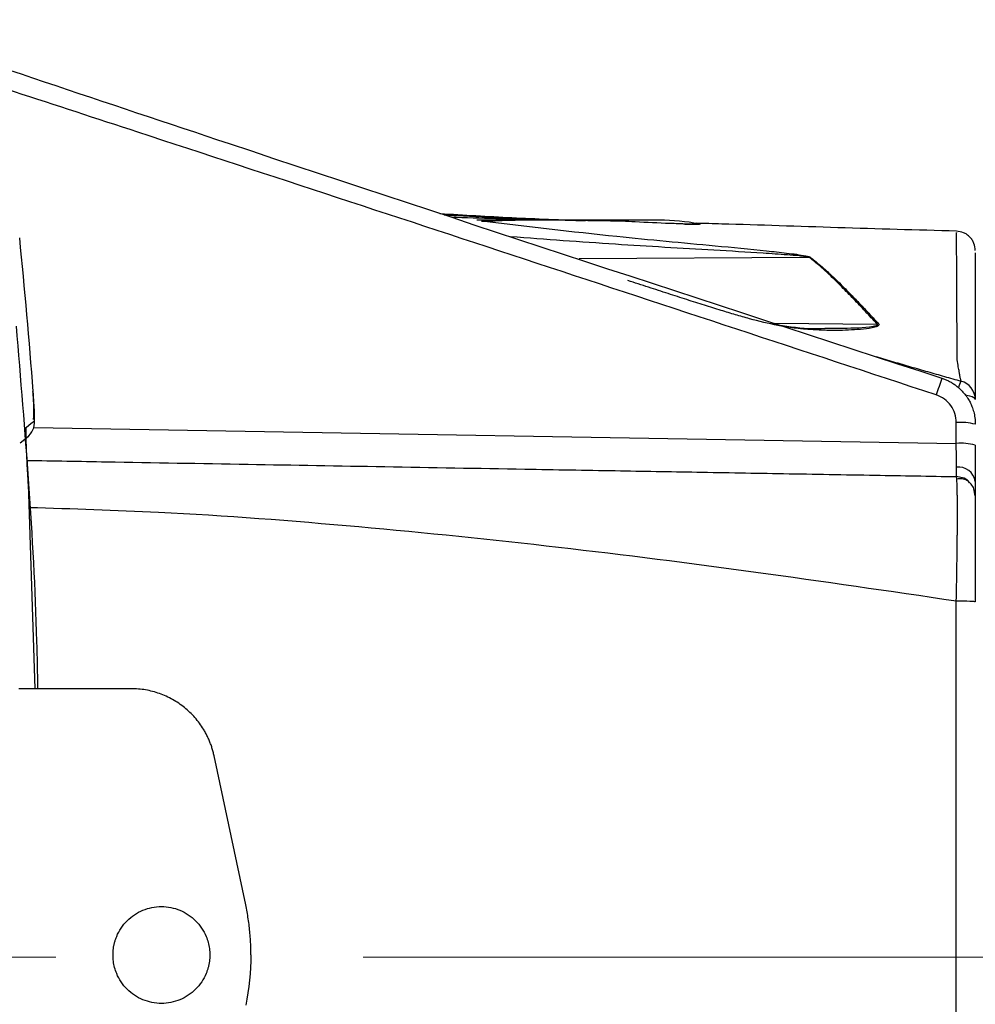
# Model space of a CAD drawing. Header units: millimetres. Extents: x 5 to 597, y 5 to 415.
# Tile 80 of 131: x 323 to 331, y 260 to 268. Entities that reach past the tile are written whole.
import ezdxf

# ---------------------------------------------------------------- set-up
doc = ezdxf.new("R2010")
doc.units = ezdxf.units.MM
doc.linetypes.add('CENTERX2', pattern=[20.32, 12.7, -2.54, 2.54, -2.54])

msp = doc.modelspace()

# ---------------------------------------------------------------- linework, layer by layer
at = {"color": 7, "linetype": 'Continuous', "lineweight": 25}
for p, q in [((328.2801, 266.449), (326.77, 266.449)), ((330.7341, 266.3451), (330.734, 266.3449)), ((330.7323, 264.6045), (330.7323, 264.7772)), ((322.9955, 264.6099), (323.0616, 264.6622)), ((323.1193, 262.5779), (323.0689, 264.1874)), ((330.8896, 264.1708), (330.8772, 264.2287)), ((330.7323, 257.4167), (330.7323, 263.3014)), ((323.9141, 262.5779), (322.9852, 262.5779)), ((324.8599, 260.7931), (324.5988, 262.0232))]:
    msp.add_line(p, q, dxfattribs=at)
at = {"color": 8, "linetype": 'Continuous', "lineweight": 25}
for p, q in [((328.4774, 266.4183), (328.6035, 266.4181)), ((329.5185, 266.1415), (327.6151, 266.1306)), ((329.2289, 265.5993), (330.0782, 265.5912)), ((323.1086, 264.7376), (330.7323, 264.6045))]:
    msp.add_line(p, q, dxfattribs=at)
at = {"color": 7, "linetype": 'CENTERX2', "lineweight": 18}
msp.add_line((285.1896, 260.359), (331.1923, 260.359), dxfattribs=at)
at = {"color": 8, "linetype": 'Continuous', "lineweight": 25, "flags": 128}
msp.add_lwpolyline([(330.8896, 264.9665), (330.8866, 264.9748), (330.8777, 264.9828), (330.8633, 264.9902), (330.844, 264.9967), (330.8203, 265.002), (330.8097, 265.0038)], dxfattribs=at)
at = {"color": 7, "linetype": 'Continuous', "lineweight": 25, "flags": 128}
msp.add_lwpolyline([(323.0481, 264.7405), (323.0851, 264.7699), (323.1142, 264.7929)], dxfattribs=at)
at = {"color": 7, "linetype": 'Continuous', "lineweight": 25}
for centre, radius, start, end in [((328.61, 266.291), 0.1273, 89.20092, 92.95832), ((262.7896, 260.359), 60.4955, 4.4316, 5.639237), ((329.5362, 265.9961), 0.1464, 93.31079, 96.92696), ((330.1162, 265.4359), 0.1598, 99.36489, 103.72765), ((333.7033, 264.0153), 3.2888, 159.94163, 162.4834), ((330.7304, 264.9661), 0.1591, 0.12432, 75.17266), ((322.9548, 264.781), 0.1598, 308.37459, 4.26258), ((330.7709, 264.3184), 0.4604, 75.06165, 94.80171), ((330.7709, 264.1458), 0.4604, 75.06165, 94.80171), ((330.7488, 264.2676), 0.1428, 9.66943, 96.22941)]:
    msp.add_arc(centre, radius, start, end, dxfattribs=at)
at = {"color": 8, "linetype": 'Continuous', "lineweight": 25}
msp.add_arc((331.0829, 264.9687), 0.3465, 154.10715, 164.30352, dxfattribs=at)
at = {"color": 7, "linetype": 'Continuous', "lineweight": 25}
for points, knots in [([(321.6674, 268.1061), (322.6855, 267.7641), (325.6635, 266.7638), (328.6491, 265.7865), (330.614, 265.1433)], [0, 0, 0, 0, 0.341888, 1, 1, 1, 1]), ([(326.4653, 266.5046), (326.6633, 266.4928), (327.0632, 266.4691), (327.4631, 266.4529), (327.665, 266.4447)], [0, 0, 0, 0, 0.495014, 1, 1, 1, 1]), ([(326.5001, 266.4931), (326.5363, 266.4912), (326.8437, 266.4747), (327.2123, 266.4614), (327.5421, 266.451), (327.6026, 266.449)], [0, 0, 0, 0, 0.098104, 0.834491, 1, 1, 1, 1]), ([(327.9712, 266.4404), (327.802, 266.4436), (327.4755, 266.4496), (327.0828, 266.4499), (326.8839, 266.441), (326.8098, 266.4376)], [0, 0, 0, 0, 0.402685, 0.777319, 1, 1, 1, 1]), ([(328.6118, 266.4182), (328.613, 266.418), (328.6153, 266.4174), (328.6144, 266.4167), (328.6102, 266.4163), (328.5982, 266.4158), (328.5636, 266.4159), (328.4836, 266.4178), (328.3181, 266.4237), (328.1392, 266.4311), (328.0071, 266.4388), (327.9712, 266.4409)], [0, 0, 0, 0, 0.01363, 0.027236, 0.040803, 0.054356, 0.107451, 0.21291, 0.423108, 0.842983, 1, 1, 1, 1]), ([(330.7344, 266.3588), (330.4068, 266.368), (329.753, 266.3864), (329.0302, 266.4116), (328.6527, 266.4218), (328.582, 266.4237)], [0, 0, 0, 0, 0.449332, 0.896807, 1, 1, 1, 1]), ([(330.8896, 266.1987), (330.8875, 266.2185), (330.8843, 266.2489), (330.865, 266.2857), (330.8451, 266.311), (330.8203, 266.3317), (330.7841, 266.352), (330.7537, 266.356), (330.734, 266.3586)], [0, 0, 0, 0, 0.239855, 0.368604, 0.499976, 0.631351, 0.76011, 1, 1, 1, 1]), ([(330.0782, 265.5912), (330.0621, 265.6086), (330.0294, 265.644), (329.9811, 265.6959), (329.9326, 265.7476), (329.8839, 265.7988), (329.8351, 265.8495), (329.7862, 265.8992), (329.7335, 265.9518), (329.6726, 266.01), (329.5995, 266.0761), (329.5469, 266.1186), (329.5185, 266.1415)], [0, 0, 0, 0, 0.0785139, 0.1589484, 0.2413104, 0.3256064, 0.4118426, 0.5000245, 0.5893863, 0.7025023, 0.8393734, 1, 1, 1, 1]), ([(329.5277, 266.1423), (329.539, 266.1334), (329.5832, 266.0984), (329.6523, 266.0388), (329.7308, 265.9655), (329.8007, 265.8967), (329.8704, 265.8259), (329.9443, 265.749), (330.0169, 265.6721), (330.0661, 265.6194), (330.0902, 265.5936)], [0, 0, 0, 0, 0.063757, 0.250337, 0.388386, 0.499979, 0.633548, 0.761306, 0.883408, 1, 1, 1, 1]), ([(330.8896, 266.1789), (330.8896, 266.1757), (330.8896, 266.1703), (330.8896, 266.0367), (330.8896, 265.8816), (330.8896, 265.6702), (330.8896, 265.43), (330.8896, 265.0769), (330.8896, 265.0033), (330.8896, 264.9665)], [0, 0, 0, 0, 0.199046, 0.332207, 0.464363, 0.596643, 0.730109, 0.864866, 1, 1, 1, 1]), ([(329.2605, 265.5859), (329.3558, 265.5701), (329.4521, 265.5541), (329.5525, 265.5551), (329.5536, 265.5551)], [0, 0, 0, 0, 0.988299, 1, 1, 1, 1]), ([(329.5722, 265.5431), (329.5303, 265.5455), (329.4335, 265.5511), (329.3407, 265.5675), (329.2881, 265.5768)], [0, 0, 0, 0, 0.433719, 1, 1, 1, 1]), ([(330.0902, 265.5936), (330.094, 265.5896), (330.095, 265.5851), (330.0902, 265.5773), (330.0849, 265.5741), (330.0669, 265.5662), (330.0518, 265.5627), (330.0061, 265.554), (329.9733, 265.5504), (329.9079, 265.5447), (329.8747, 265.5426), (329.808, 265.5394), (329.7749, 265.5382), (329.7408, 265.5373)], [0, 0, 0, 0, 0.0625, 0.0625, 0.125, 0.125, 0.25, 0.25, 0.5, 0.5, 0.75, 0.75, 1, 1, 1, 1]), ([(330.0689, 265.3224), (330.1168, 265.3082), (330.2122, 265.28), (330.3544, 265.2385), (330.4949, 265.1981), (330.6336, 265.1586), (330.7255, 265.1328), (330.7711, 265.12)], [0, 0, 0, 0, 0.20519, 0.407757, 0.607728, 0.805133, 1, 1, 1, 1]), ([(330.7711, 265.12), (330.7706, 265.1226), (330.7696, 265.1278), (330.7676, 265.1372), (330.7654, 265.1477), (330.7624, 265.1629), (330.7584, 265.1842), (330.7543, 265.2113), (330.7475, 265.2452), (330.7433, 265.276), (330.7405, 265.2966)], [0, 0, 0, 0, 0.10758, 0.20969, 0.306916, 0.400284, 0.564504, 0.699897, 0.799742, 1, 1, 1, 1]), ([(330.614, 265.1433), (330.6232, 265.14), (330.6418, 265.1335), (330.6691, 265.121), (330.696, 265.1062), (330.7222, 265.089), (330.7474, 265.0695), (330.7713, 265.0477), (330.7935, 265.0239), (330.8128, 264.9994), (330.8304, 264.9732), (330.8471, 264.9438), (330.8634, 264.9077), (330.8773, 264.8649), (330.8875, 264.816), (330.8889, 264.7813), (330.8896, 264.7632)], [0, 0, 0, 0, 0.058276, 0.118052, 0.17921, 0.241612, 0.305098, 0.369491, 0.434594, 0.500198, 0.555635, 0.623148, 0.70231, 0.792362, 0.892133, 1, 1, 1, 1]), ([(323.1077, 264.8028), (323.1087, 264.8372), (323.1109, 264.9079), (323.1051, 264.9908), (323.1021, 265.0333)], [0, 0, 0, 0, 0.486909, 1, 1, 1, 1]), ([(323.1142, 264.7929), (323.1152, 264.7937), (323.1157, 264.8006), (323.1159, 264.8255), (323.1155, 264.8436), (323.1137, 264.8878), (323.1123, 264.9144), (323.1087, 264.9714), (323.1066, 265.0023), (323.1042, 265.0335)], [0, 0, 0, 0, 0.25, 0.25, 0.5, 0.5, 0.75, 0.75, 1, 1, 1, 1]), ([(330.7323, 264.7772), (330.7323, 264.8024), (330.7285, 264.827), (330.713, 264.8749), (330.7016, 264.8973), (330.6574, 264.9584), (330.6152, 264.9894), (330.567, 265.0052)], [0, 0, 0, 0, 0.25, 0.25, 0.5, 0.5, 1, 1, 1, 1]), ([(323.0689, 264.1874), (323.0668, 264.2204), (323.0639, 264.2687), (323.0607, 264.3226), (323.0592, 264.3489), (323.0586, 264.3601), (323.0582, 264.3675), (323.058, 264.3708), (323.0559, 264.4075), (323.0535, 264.454), (323.0511, 264.5037), (323.05, 264.5274), (323.0495, 264.5374), (323.0493, 264.544), (323.0491, 264.5469), (323.0478, 264.5787), (323.0464, 264.6167), (323.0454, 264.6534), (323.0452, 264.6674), (323.045, 264.6764), (323.045, 264.6806), (323.0449, 264.6934), (323.0449, 264.7048), (323.0451, 264.714), (323.0453, 264.7197), (323.0454, 264.7222), (323.0461, 264.7343), (323.0469, 264.7396), (323.0481, 264.7405)], [0, 0, 0, 0, 0.125, 0.1875, 0.21875, 0.234375, 0.234375, 0.25, 0.25, 0.375, 0.4375, 0.46875, 0.484375, 0.484375, 0.5, 0.5, 0.625, 0.6875, 0.71875, 0.71875, 0.75, 0.75, 0.8125, 0.84375, 0.84375, 0.875, 0.875, 1, 1, 1, 1]), ([(330.7333, 264.4095), (330.7333, 264.415), (330.7333, 264.426), (330.7333, 264.4442), (330.7332, 264.4637), (330.7331, 264.4846), (330.733, 264.5067), (330.7329, 264.5299), (330.7327, 264.554), (330.7326, 264.579), (330.7324, 264.596), (330.7323, 264.6045)], [0, 0, 0, 0, 0.106312, 0.213822, 0.32253, 0.432438, 0.543547, 0.655856, 0.769368, 0.884082, 1, 1, 1, 1]), ([(330.8896, 264.5906), (330.8896, 264.5352), (330.8896, 264.4788), (330.8896, 264.3757), (330.8896, 264.3291), (330.8896, 264.2916)], [0, 0, 0, 0, 0.5, 0.5, 1, 1, 1, 1]), ([(323.0533, 264.4648), (323.2717, 264.461), (323.8808, 264.4503), (324.8663, 264.4331), (326.0193, 264.413), (327.0307, 264.3953), (327.8902, 264.3803), (328.6024, 264.3679), (329.3183, 264.3554), (330.0331, 264.3429), (330.509, 264.3346), (330.7323, 264.3307)], [0, 0, 0, 0, 0.08487, 0.236738, 0.383502, 0.534267, 0.6317, 0.719625, 0.813151, 0.912284, 1, 1, 1, 1]), ([(330.7323, 264.3307), (330.7324, 264.3309), (330.7325, 264.3312), (330.7327, 264.334), (330.7328, 264.3383), (330.733, 264.3443), (330.7331, 264.3518), (330.7332, 264.3608), (330.7332, 264.3711), (330.7333, 264.3827), (330.7333, 264.3954), (330.7333, 264.4048), (330.7333, 264.4095)], [0, 0, 0, 0, 0.104381, 0.207786, 0.310218, 0.411675, 0.512159, 0.61167, 0.710209, 0.807777, 0.904374, 1, 1, 1, 1]), ([(330.7323, 263.3015), (330.7327, 263.3174), (330.7334, 263.3494), (330.7344, 263.3971), (330.7353, 263.4445), (330.7361, 263.4915), (330.7369, 263.5379), (330.7377, 263.5836), (330.7384, 263.6283), (330.739, 263.672), (330.7396, 263.7145), (330.74, 263.7558), (330.7405, 263.7957), (330.7408, 263.8341), (330.7412, 263.871), (330.7414, 263.9064), (330.7416, 263.94), (330.7417, 263.972), (330.7418, 264.0024), (330.7418, 264.039), (330.7418, 264.0815), (330.7415, 264.1284), (330.7411, 264.1722), (330.7404, 264.212), (330.7396, 264.2472), (330.7385, 264.2769), (330.7373, 264.3007), (330.7358, 264.3178), (330.7342, 264.3287), (330.733, 264.33), (330.7323, 264.3307)], [0, 0, 0, 0, 0.02926, 0.058554, 0.087841, 0.117079, 0.146227, 0.175244, 0.20409, 0.232724, 0.261109, 0.289207, 0.316984, 0.344404, 0.371437, 0.398052, 0.424223, 0.449923, 0.475131, 0.499824, 0.544756, 0.591282, 0.639264, 0.688541, 0.73893, 0.790229, 0.842219, 0.89467, 0.947343, 1, 1, 1, 1]), ([(330.842, 264.2805), (330.8389, 264.285), (330.825, 264.3049), (330.785, 264.324), (330.7494, 264.3285), (330.7323, 264.3307)], [0, 0, 0, 0, 0.131481, 0.582272, 1, 1, 1, 1]), ([(330.8787, 264.2287), (330.8716, 264.2429), (330.8572, 264.2716), (330.8209, 264.3003), (330.779, 264.3152), (330.7505, 264.3123), (330.7364, 264.3108)], [0, 0, 0, 0, 0.248237, 0.501744, 0.754057, 1, 1, 1, 1]), ([(330.8896, 264.2916), (330.8896, 264.254), (330.8896, 264.2229), (330.8896, 264.1812), (330.8896, 264.1708), (330.8896, 264.1708)], [0, 0, 0, 0, 0.5, 0.5, 1, 1, 1, 1]), ([(330.8896, 264.1708), (330.8896, 264.1708), (330.8896, 264.1651), (330.8896, 264.1427), (330.8896, 264.1262), (330.8896, 264.0829), (330.8896, 264.0558), (330.8896, 263.9924), (330.8896, 263.9565), (330.8896, 263.876), (330.8896, 263.8311), (330.8896, 263.7363), (330.8896, 263.6861), (330.8896, 263.5798), (330.8896, 263.5241), (330.8896, 263.4115), (330.8896, 263.3541), (330.8896, 263.2956)], [0, 0, 0, 0, 0.125, 0.125, 0.25, 0.25, 0.375, 0.375, 0.5, 0.5, 0.625, 0.625, 0.75, 0.75, 0.875, 0.875, 1, 1, 1, 1]), ([(330.8896, 263.2956), (330.8896, 263.2971), (330.8727, 263.2986), (330.8146, 263.3008), (330.7738, 263.3014), (330.7323, 263.3014)], [0, 0, 0, 0, 0.5, 0.5, 1, 1, 1, 1]), ([(324.5988, 262.0232), (324.5963, 262.0344), (324.5913, 262.0566), (324.5817, 262.0893), (324.5707, 262.1214), (324.5582, 262.1529), (324.5441, 262.1838), (324.5284, 262.2141), (324.4971, 262.2681), (324.4431, 262.3417), (324.3568, 262.4244), (324.258, 262.4917), (324.167, 262.5327), (324.091, 262.5561), (324.0328, 262.5687), (323.9738, 262.5765), (323.934, 262.5774), (323.9141, 262.5779)], [0, 0, 0, 0, 0.035921, 0.071638, 0.107237, 0.142802, 0.178419, 0.214174, 0.25015, 0.374973, 0.500023, 0.624847, 0.749897, 0.81261, 0.874892, 0.937203, 1, 1, 1, 1]), ([(323.7635, 260.3779), (323.7636, 260.3867), (323.7639, 260.4042), (323.7666, 260.4302), (323.7708, 260.456), (323.7767, 260.4814), (323.7844, 260.5065), (323.7997, 260.5473), (323.8286, 260.6016), (323.8788, 260.6625), (323.9397, 260.7128), (324.0094, 260.7498), (324.0848, 260.7729), (324.1634, 260.7804), (324.242, 260.7729), (324.3174, 260.7498), (324.3872, 260.7128), (324.448, 260.6626), (324.4983, 260.6017), (324.5312, 260.5397), (324.5509, 260.4818), (324.5615, 260.4303), (324.5628, 260.3954), (324.5635, 260.3779)], [0, 0, 0, 0, 0.0209835, 0.0417962, 0.0625278, 0.083269, 0.1041102, 0.1251408, 0.1875372, 0.2501043, 0.3125008, 0.3750679, 0.4374643, 0.5000315, 0.5624279, 0.6249951, 0.6873915, 0.7499586, 0.8123551, 0.8749222, 0.9166984, 0.9581484, 1, 1, 1, 1]), ([(324.9035, 260.3779), (324.9033, 260.3979), (324.9029, 260.4378), (324.9002, 260.4975), (324.8958, 260.557), (324.8895, 260.6163), (324.8815, 260.6755), (324.8718, 260.7345), (324.8639, 260.7736), (324.8599, 260.7931)], [0, 0, 0, 0, 0.143177, 0.286034, 0.428699, 0.571301, 0.713966, 0.856823, 1, 1, 1, 1]), ([(324.5635, 260.3779), (324.5633, 260.3691), (324.563, 260.3517), (324.5603, 260.3256), (324.5561, 260.2999), (324.5502, 260.2745), (324.5426, 260.2494), (324.5272, 260.2085), (324.4983, 260.1542), (324.4481, 260.0934), (324.3872, 260.0431), (324.3176, 260.0061), (324.2421, 259.9829), (324.1635, 259.9754), (324.0849, 259.9829), (324.0095, 260.006), (323.9397, 260.043), (323.8789, 260.0933), (323.8286, 260.1541), (323.7957, 260.2162), (323.776, 260.274), (323.7654, 260.3255), (323.7641, 260.3604), (323.7635, 260.3779)], [0, 0, 0, 0, 0.020983, 0.041796, 0.062528, 0.083269, 0.10411, 0.125141, 0.187537, 0.250104, 0.312501, 0.375068, 0.437464, 0.500031, 0.562428, 0.624995, 0.687391, 0.749959, 0.812355, 0.874922, 0.916698, 0.958148, 1, 1, 1, 1])]:
    msp.add_open_spline(points, degree=3, knots=knots, dxfattribs=at)
at = {"color": 8, "linetype": 'Continuous', "lineweight": 25}
for points, knots in [([(330.567, 265.0052), (328.3679, 265.7304), (325.4903, 266.6794), (322.6104, 267.6212), (321.9314, 267.8433)], [0, 0, 0, 0, 0.764226, 1, 1, 1, 1]), ([(327.4662, 266.449), (327.4273, 266.4499), (327.139, 266.4562), (326.8369, 266.4634), (326.5739, 266.4726), (326.561, 266.4731)], [0, 0, 0, 0, 0.12905, 0.957248, 1, 1, 1, 1]), ([(326.8105, 266.4444), (327.1827, 266.3999), (327.8258, 266.3229), (328.6117, 266.2506), (329.0796, 266.2059), (329.3307, 266.1781), (329.4515, 266.1628), (329.5172, 266.1483), (329.5256, 266.1435), (329.5277, 266.1423)], [0, 0, 0, 0, 0.406998, 0.70321, 0.858845, 0.920048, 0.981216, 0.99525, 1, 1, 1, 1]), ([(328.4813, 266.4182), (328.4868, 266.418), (328.5262, 266.4168), (328.5701, 266.4161), (328.6017, 266.4168), (328.6054, 266.417), (328.6066, 266.4173), (328.6064, 266.4176), (328.6054, 266.4178), (328.6041, 266.418), (328.6035, 266.4181)], [0, 0, 0, 0, 0.1138919, 0.8169884, 0.8683326, 0.9141519, 0.9351691, 0.955739, 0.9770919, 1, 1, 1, 1]), ([(329.5185, 266.1415), (329.5164, 266.1423), (329.5119, 266.1439), (329.4989, 266.1464), (329.4734, 266.1502), (329.4178, 266.156), (329.3026, 266.1655), (329.0677, 266.1813), (328.5941, 266.2096), (327.8986, 266.2487), (327.3389, 266.2906), (327.0506, 266.3122)], [0, 0, 0, 0, 0.003932, 0.008329, 0.017662, 0.037195, 0.077366, 0.158767, 0.322574, 0.651084, 1, 1, 1, 1]), ([(330.7405, 265.2966), (330.7403, 265.3133), (330.7401, 265.3431), (330.7397, 265.395), (330.7391, 265.4697), (330.7382, 265.597), (330.737, 265.8044), (330.7359, 266.0522), (330.735, 266.2541), (330.7344, 266.3563), (330.7341, 266.3476), (330.7341, 266.3451)], [0, 0, 0, 0, 0.025277, 0.045131, 0.08053, 0.143589, 0.255643, 0.454092, 0.679634, 0.906872, 1, 1, 1, 1]), ([(329.7408, 265.5373), (329.723, 265.5377), (329.688, 265.5385), (329.6367, 265.5401), (329.587, 265.5421), (329.5392, 265.5448), (329.492, 265.5483), (329.4375, 265.5531), (329.3593, 265.562), (329.2189, 265.5852), (329.0636, 265.6235), (328.9071, 265.6681), (328.7831, 265.7054), (328.6491, 265.7472), (328.5032, 265.7937), (328.3491, 265.8435), (328.1867, 265.8962), (328.0756, 265.9323), (328.0188, 265.9507)], [0, 0, 0, 0, 0.029399, 0.058002, 0.085845, 0.112969, 0.139435, 0.167027, 0.208755, 0.278142, 0.417055, 0.48578, 0.55517, 0.635397, 0.719946, 0.808857, 0.902182, 1, 1, 1, 1]), ([(322.9621, 265.5741), (323.0351, 264.7064), (323.1191, 263.7087), (323.138, 262.7082), (323.1405, 262.5779)], [0, 0, 0, 0, 0.869782, 1, 1, 1, 1]), ([(329.5536, 265.5551), (329.6354, 265.5558), (329.7994, 265.5572), (329.9776, 265.5604), (330.0684, 265.5765), (330.0794, 265.5818), (330.0819, 265.5843), (330.0822, 265.5865), (330.0814, 265.5887), (330.0795, 265.5902), (330.0782, 265.5912)], [0, 0, 0, 0, 0.443764, 0.889747, 0.950319, 0.963682, 0.975775, 0.981584, 0.987471, 1, 1, 1, 1]), ([(330.7323, 263.3014), (330.18, 263.3825), (329.0863, 263.5431), (327.4406, 263.7525), (325.7956, 263.9214), (324.337, 264.0346), (323.4283, 264.0626), (323.0724, 264.0736)], [0, 0, 0, 0, 0.217394, 0.430481, 0.645982, 0.861355, 1, 1, 1, 1])]:
    msp.add_open_spline(points, degree=3, knots=knots, dxfattribs=at)
at = {"color": 7, "linetype": 'Continuous', "lineweight": 25}
for points in [[(328.6035, 266.4181), (328.4999, 266.439), (328.3925, 266.449), (328.2801, 266.449)], [(324.9035, 260.3779), (324.9035, 260.2385), (324.8888, 260.0991), (324.8599, 259.9627)]]:
    msp.add_open_spline(points, degree=3, dxfattribs=at)

doc.saveas('drawing.dxf')
